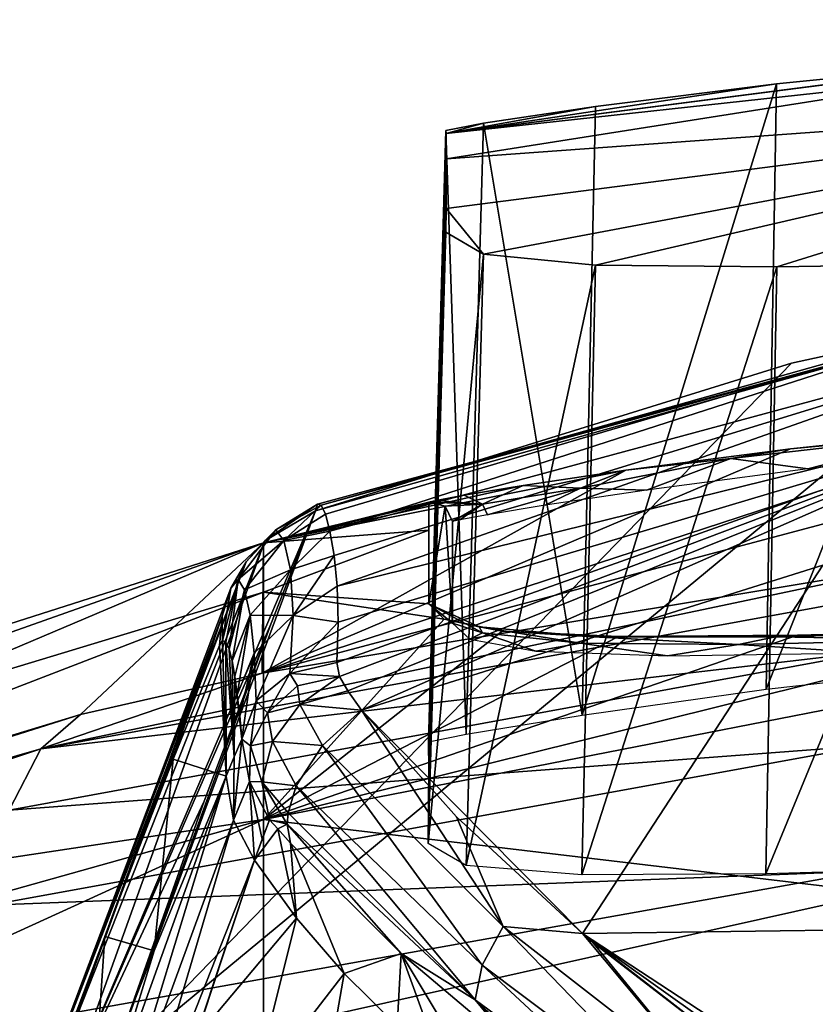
# Model space of a CAD drawing. Header units: millimetres. Extents: x -25 to 26, y -375 to 195.
# Tile 31 of 57: x -13 to -7, y 188 to 195. Entities that reach past the tile are written whole.
import ezdxf

# ---------------------------------------------------------------- set-up
doc = ezdxf.new("R2010")
doc.units = ezdxf.units.MM
doc.header["$LTSCALE"] = 20.092208
for name, color, linetype in [('100', 7, 'CONTINUOUS'), ('116', 7, 'CONTINUOUS'), ('12', 7, 'CONTINUOUS'), ('143', 7, 'CONTINUOUS'), ('144', 7, 'CONTINUOUS'), ('145', 7, 'CONTINUOUS'), ('206', 7, 'CONTINUOUS'), ('207', 7, 'CONTINUOUS'), ('208', 7, 'CONTINUOUS'), ('210', 7, 'CONTINUOUS'), ('25', 7, 'CONTINUOUS'), ('27', 7, 'CONTINUOUS'), ('40', 7, 'CONTINUOUS'), ('41', 7, 'CONTINUOUS'), ('42', 7, 'CONTINUOUS'), ('43', 7, 'CONTINUOUS'), ('58', 7, 'CONTINUOUS'), ('68', 7, 'CONTINUOUS'), ('69', 7, 'CONTINUOUS'), ('70', 7, 'CONTINUOUS'), ('71', 7, 'CONTINUOUS'), ('91', 7, 'CONTINUOUS')]:
    doc.layers.add(name, color=color, linetype=linetype)

msp = doc.modelspace()

# ---------------------------------------------------------------- linework, layer by layer
at = {"layer": '100', "color": 7, "linetype": 'CONTINUOUS', "true_color": 0xa2afbf}
for points in [[(-5.6925, 192.0815, 238.7657), (-11.4414, 190.2014, 251.4224), (-3.8494, 192.2197, 239.7421), (-5.6925, 192.0815, 238.7657)], [(-3.8494, 192.2197, 239.7421), (-11.4414, 190.2014, 251.4224), (-6.4978, 191.0221, 252.26), (-3.8494, 192.2197, 239.7421)], [(-7.4454, 191.8988, 237.2782), (-11.4414, 190.2014, 251.4224), (-5.6925, 192.0815, 238.7657), (-7.4454, 191.8988, 237.2782)], [(-8.6899, 191.7371, 235.6495), (-11.4414, 190.2014, 251.4224), (-7.4454, 191.8988, 237.2782), (-8.6899, 191.7371, 235.6495)], [(-11.4311, 191.1863, 235.0201), (-11.4414, 190.2014, 251.4224), (-8.6899, 191.7371, 235.6495), (-11.4311, 191.1863, 235.0201)], [(-9.4681, 191.6208, 234.0958), (-11.4311, 191.1863, 235.0201), (-8.6899, 191.7371, 235.6495), (-9.4681, 191.6208, 234.0958)], [(-9.913, 191.5474, 232.6791), (-11.4311, 191.1863, 235.0201), (-9.4681, 191.6208, 234.0958), (-9.913, 191.5474, 232.6791)], [(-10.1256, 191.5084, 231.4253), (-11.4311, 191.1863, 235.0201), (-9.913, 191.5474, 232.6791), (-10.1256, 191.5084, 231.4253)], [(-10.1815, 191.4943, 230.3617), (-11.4311, 191.1863, 235.0201), (-10.1256, 191.5084, 231.4253), (-10.1815, 191.4943, 230.3617)], [(-10.1815, 191.2819, 222.1066), (-11.4311, 191.1863, 235.0201), (-10.1815, 191.4943, 230.3617), (-10.1815, 191.2819, 222.1066)], [(-11.4311, 190.814, 218.6532), (-11.4311, 191.1863, 235.0201), (-10.1815, 191.2819, 222.1066), (-11.4311, 190.814, 218.6532)], [(-10.1815, 190.727, 213.8674), (-11.4311, 190.814, 218.6532), (-10.1815, 191.2819, 222.1066), (-10.1815, 190.727, 213.8674)], [(-12.8145, 189.889, 251.0987), (-11.4311, 191.1863, 235.0201), (-18.7513, 188.085, 249.1719), (-12.8145, 189.889, 251.0987)], [(-18.7513, 188.085, 249.1719), (-11.4311, 191.1863, 235.0201), (-18.751, 188.8519, 235.4837), (-18.7513, 188.085, 249.1719)], [(-18.751, 188.8519, 235.4837), (-11.4311, 191.1863, 235.0201), (-18.7509, 188.5969, 220.5282), (-18.751, 188.8519, 235.4837)], [(-11.4311, 191.1863, 235.0201), (-11.4311, 190.814, 218.6532), (-18.7509, 188.5969, 220.5282), (-11.4311, 191.1863, 235.0201)], [(-11.4414, 190.2014, 251.4224), (-11.4311, 191.1863, 235.0201), (-12.8145, 189.889, 251.0987), (-11.4414, 190.2014, 251.4224)], [(-11.4311, 190.814, 218.6532), (-11.4311, 189.0953, 202.3726), (-18.7509, 187.993, 212.5476), (-11.4311, 190.814, 218.6532)], [(-18.7509, 188.5969, 220.5282), (-11.4311, 190.814, 218.6532), (-18.7509, 187.993, 212.5476), (-18.7509, 188.5969, 220.5282)], [(-11.4311, 189.0953, 202.3726), (-11.4311, 190.814, 218.6532), (-10.0653, 190.6109, 212.3444), (-11.4311, 189.0953, 202.3726)], [(-10.0653, 190.6109, 212.3444), (-11.4311, 190.814, 218.6532), (-10.1815, 190.727, 213.8674), (-10.0653, 190.6109, 212.3444)], [(-9.6258, 190.5204, 210.5612), (-11.4311, 189.0953, 202.3726), (-10.0653, 190.6109, 212.3444), (-9.6258, 190.5204, 210.5612)], [(-11.4311, 189.0953, 202.3726), (-3.8439, 190.5785, 204.4582), (-3.8335, 188.1932, 190.576), (-11.4311, 189.0953, 202.3726)], [(-3.8439, 190.5785, 204.4582), (-11.4311, 189.0953, 202.3726), (-5.6399, 190.5329, 205.4103), (-3.8439, 190.5785, 204.4582)], [(-5.6399, 190.5329, 205.4103), (-11.4311, 189.0953, 202.3726), (-7.3924, 190.4887, 206.8866), (-5.6399, 190.5329, 205.4103)], [(-8.7458, 190.4787, 208.6741), (-11.4311, 189.0953, 202.3726), (-9.6258, 190.5204, 210.5612), (-8.7458, 190.4787, 208.6741)], [(-7.3924, 190.4887, 206.8866), (-11.4311, 189.0953, 202.3726), (-8.7458, 190.4787, 208.6741), (-7.3924, 190.4887, 206.8866)], [(-11.4311, 189.0953, 202.3726), (-11.4311, 186.0422, 186.2887), (-18.751, 185.7559, 196.3799), (-11.4311, 189.0953, 202.3726)], [(-18.7509, 187.993, 212.5476), (-11.4311, 189.0953, 202.3726), (-18.751, 187.0433, 204.4465), (-18.7509, 187.993, 212.5476)], [(-18.751, 187.0433, 204.4465), (-11.4311, 189.0953, 202.3726), (-18.751, 185.7559, 196.3799), (-18.751, 187.0433, 204.4465)], [(-11.4311, 186.0422, 186.2887), (-11.4311, 189.0953, 202.3726), (-3.8335, 188.1932, 190.576), (-11.4311, 186.0422, 186.2887)], [(-11.4311, 186.0422, 186.2887), (-3.8335, 188.1932, 190.576), (-3.8335, 184.829, 176.8749), (-11.4311, 186.0422, 186.2887)]]:
    msp.add_3dface(points, dxfattribs=at)
at = {"layer": '116', "color": 7, "linetype": 'CONTINUOUS', "true_color": 0xa2afbf}
for points in [[(-6.4978, 191.0221, 252.26), (-11.4414, 190.2014, 251.4224), (-13.1152, 189.6295, 252.3782), (-6.4978, 191.0221, 252.26)], [(-6.4978, 191.0221, 252.26), (-13.1152, 189.6295, 252.3782), (-6.6553, 190.8067, 253.6082), (-6.4978, 191.0221, 252.26)], [(-6.6553, 190.8067, 253.6082), (-13.1152, 189.6295, 252.3782), (-6.7801, 190.3699, 254.907), (-6.6553, 190.8067, 253.6082)], [(-13.1152, 189.6295, 252.3782), (-13.3549, 189.1659, 253.6137), (-6.7801, 190.3699, 254.907), (-13.1152, 189.6295, 252.3782)], [(-6.7801, 190.3699, 254.907), (-13.3549, 189.1659, 253.6137), (-6.8552, 189.6563, 256.0795), (-6.7801, 190.3699, 254.907)], [(-11.4414, 190.2014, 251.4224), (-12.8145, 189.889, 251.0987), (-13.1152, 189.6295, 252.3782), (-11.4414, 190.2014, 251.4224)], [(-12.8145, 189.889, 251.0987), (-18.7513, 188.085, 249.1719), (-18.7678, 188.0061, 249.8747), (-12.8145, 189.889, 251.0987)], [(-13.1152, 189.6295, 252.3782), (-12.8145, 189.889, 251.0987), (-18.7678, 188.0061, 249.8747), (-13.1152, 189.6295, 252.3782)], [(-13.3549, 189.1659, 253.6137), (-13.1152, 189.6295, 252.3782), (-18.8268, 187.7377, 251.1087), (-13.3549, 189.1659, 253.6137)], [(-18.8268, 187.7377, 251.1087), (-13.1152, 189.6295, 252.3782), (-18.7678, 188.0061, 249.8747), (-18.8268, 187.7377, 251.1087)], [(-13.3549, 189.1659, 253.6137), (-13.5019, 188.4482, 254.7358), (-6.8552, 189.6563, 256.0795), (-13.3549, 189.1659, 253.6137)], [(-6.8552, 189.6563, 256.0795), (-13.5019, 188.4482, 254.7358), (-6.8784, 188.7058, 257.0746), (-6.8552, 189.6563, 256.0795)], [(-13.5521, 187.5145, 255.6976), (-6.863, 187.6122, 257.9071), (-6.8784, 188.7058, 257.0746), (-13.5521, 187.5145, 255.6976)], [(-13.5019, 188.4482, 254.7358), (-13.5521, 187.5145, 255.6976), (-6.8784, 188.7058, 257.0746), (-13.5019, 188.4482, 254.7358)]]:
    msp.add_3dface(points, dxfattribs=at)
at = {"layer": '12', "color": 7, "linetype": 'CONTINUOUS', "true_color": 0xa2afbf}
for points in [[(-6.3744, 188.6326, 79.6368), (-12.5836, 187.248, 80.1484), (-5.7245, 192.9172, 99.0373), (-6.3744, 188.6326, 79.6368)], [(-5.7245, 192.9172, 99.0373), (-12.5836, 187.248, 80.1484), (-7.4387, 192.5452, 98.9991), (-5.7245, 192.9172, 99.0373)], [(-7.4387, 192.5452, 98.9991), (-12.5836, 187.248, 80.1484), (-11.038, 191.4298, 98.8764), (-7.4387, 192.5452, 98.9991)], [(-11.038, 191.4298, 98.8764), (-12.5836, 187.248, 80.1484), (-11.3764, 190.5721, 94.7557), (-11.038, 191.4298, 98.8764)], [(-11.3764, 190.5721, 94.7557), (-12.5836, 187.248, 80.1484), (-11.8808, 189.2343, 88.6401), (-11.3764, 190.5721, 94.7557)], [(-6.3744, 188.6326, 79.6368), (-7.172, 183.5342, 60.2421), (-12.5836, 187.248, 80.1484), (-6.3744, 188.6326, 79.6368)]]:
    msp.add_3dface(points, dxfattribs=at)
at = {"layer": '143', "color": 7, "linetype": 'CONTINUOUS', "true_color": 0xa2afbf}
for points in [[(-10.0653, 190.6109, 212.3444), (-10.1815, 190.727, 213.8674), (-9.801, 190.5521, 211.4621), (-10.0653, 190.6109, 212.3444)], [(-9.801, 190.5521, 211.4621), (-10.1815, 190.727, 213.8674), (-9.7749, 190.5063, 211.6493), (-9.801, 190.5521, 211.4621)], [(-9.7749, 190.5063, 211.6493), (-10.1815, 190.727, 213.8674), (-10.001, 190.5807, 213.8803), (-9.7749, 190.5063, 211.6493)], [(-9.6258, 190.5204, 210.5612), (-10.0653, 190.6109, 212.3444), (-9.801, 190.5521, 211.4621), (-9.6258, 190.5204, 210.5612)], [(-9.7749, 190.5063, 211.6493), (-10.001, 190.5807, 213.8803), (-9.8708, 190.4588, 212.2763), (-9.7749, 190.5063, 211.6493)], [(-9.3716, 190.3683, 210.3948), (-9.7749, 190.5063, 211.6493), (-9.8708, 190.4588, 212.2763), (-9.3716, 190.3683, 210.3948)], [(-8.939, 190.4775, 209.1904), (-9.6258, 190.5204, 210.5612), (-9.801, 190.5521, 211.4621), (-8.939, 190.4775, 209.1904)], [(-8.939, 190.4775, 209.1904), (-9.801, 190.5521, 211.4621), (-9.0335, 190.4291, 209.5324), (-8.939, 190.4775, 209.1904)], [(-9.0335, 190.4291, 209.5324), (-9.801, 190.5521, 211.4621), (-9.7749, 190.5063, 211.6493), (-9.0335, 190.4291, 209.5324)], [(-9.0335, 190.4291, 209.5324), (-9.7749, 190.5063, 211.6493), (-9.3716, 190.3683, 210.3948), (-9.0335, 190.4291, 209.5324)], [(-8.7458, 190.4787, 208.6741), (-9.6258, 190.5204, 210.5612), (-8.939, 190.4775, 209.1904), (-8.7458, 190.4787, 208.6741)], [(-5.7388, 190.5223, 205.5702), (-7.3924, 190.4887, 206.8866), (-7.5585, 190.4778, 207.1873), (-5.7388, 190.5223, 205.5702)], [(-5.7388, 190.5223, 205.5702), (-7.5585, 190.4778, 207.1873), (-6.2533, 190.4543, 206.0409), (-5.7388, 190.5223, 205.5702)], [(-5.6399, 190.5329, 205.4103), (-7.3924, 190.4887, 206.8866), (-5.7388, 190.5223, 205.5702), (-5.6399, 190.5329, 205.4103)], [(-7.8397, 190.4196, 207.6308), (-8.939, 190.4775, 209.1904), (-9.0335, 190.4291, 209.5324), (-7.8397, 190.4196, 207.6308)], [(-7.5585, 190.4778, 207.1873), (-8.7458, 190.4787, 208.6741), (-8.939, 190.4775, 209.1904), (-7.5585, 190.4778, 207.1873)], [(-7.5585, 190.4778, 207.1873), (-8.939, 190.4775, 209.1904), (-7.8397, 190.4196, 207.6308), (-7.5585, 190.4778, 207.1873)], [(-7.3924, 190.4887, 206.8866), (-8.7458, 190.4787, 208.6741), (-7.5585, 190.4778, 207.1873), (-7.3924, 190.4887, 206.8866)], [(-6.2533, 190.4543, 206.0409), (-7.5585, 190.4778, 207.1873), (-7.8397, 190.4196, 207.6308), (-6.2533, 190.4543, 206.0409)], [(-6.2533, 190.4543, 206.0409), (-7.8397, 190.4196, 207.6308), (-6.8623, 190.3551, 206.6083), (-6.2533, 190.4543, 206.0409)], [(-8.3754, 190.3336, 208.4207), (-9.0335, 190.4291, 209.5324), (-9.3716, 190.3683, 210.3948), (-8.3754, 190.3336, 208.4207)], [(-7.8397, 190.4196, 207.6308), (-9.0335, 190.4291, 209.5324), (-8.3754, 190.3336, 208.4207), (-7.8397, 190.4196, 207.6308)], [(-6.8623, 190.3551, 206.6083), (-7.8397, 190.4196, 207.6308), (-8.3754, 190.3336, 208.4207), (-6.8623, 190.3551, 206.6083)]]:
    msp.add_3dface(points, dxfattribs=at)
at = {"layer": '144', "color": 7, "linetype": 'CONTINUOUS', "true_color": 0xa2afbf}
for points in [[(-10.1815, 190.727, 213.8674), (-10.1815, 191.2819, 222.1066), (-10.1815, 191.4943, 230.3617), (-10.1815, 190.727, 213.8674)], [(-10.0563, 191.4638, 230.3619), (-10.1815, 190.727, 213.8674), (-10.1815, 191.4943, 230.3617), (-10.0563, 191.4638, 230.3619)], [(-10.001, 190.5807, 213.8803), (-10.1815, 190.727, 213.8674), (-10.0563, 191.4638, 230.3619), (-10.001, 190.5807, 213.8803)], [(-10.001, 191.3475, 230.3624), (-10.001, 190.5807, 213.8803), (-10.0563, 191.4638, 230.3619), (-10.001, 191.3475, 230.3624)], [(-10.001, 191.1352, 222.1134), (-10.001, 190.5807, 213.8803), (-10.001, 191.3475, 230.3624), (-10.001, 191.1352, 222.1134)]]:
    msp.add_3dface(points, dxfattribs=at)
at = {"layer": '145', "color": 7, "linetype": 'CONTINUOUS', "true_color": 0xa2afbf}
for points in [[(-7.4454, 191.8988, 237.2782), (-5.6925, 192.0815, 238.7657), (-6.3001, 192.0069, 238.2275), (-7.4454, 191.8988, 237.2782)], [(-7.8959, 191.8242, 236.6363), (-7.4454, 191.8988, 237.2782), (-6.3001, 192.0069, 238.2275), (-7.8959, 191.8242, 236.6363)], [(-7.8959, 191.8242, 236.6363), (-6.3001, 192.0069, 238.2275), (-7.3137, 191.7459, 237.1722), (-7.8959, 191.8242, 236.6363)], [(-7.3137, 191.7459, 237.1722), (-6.3001, 192.0069, 238.2275), (-5.5912, 191.927, 238.6362), (-7.3137, 191.7459, 237.1722)], [(-8.6899, 191.7371, 235.6495), (-7.4454, 191.8988, 237.2782), (-7.8959, 191.8242, 236.6363), (-8.6899, 191.7371, 235.6495)], [(-9.0342, 191.6001, 234.7043), (-8.6899, 191.7371, 235.6495), (-7.8959, 191.8242, 236.6363), (-9.0342, 191.6001, 234.7043)], [(-9.0342, 191.6001, 234.7043), (-7.8959, 191.8242, 236.6363), (-8.5356, 191.5859, 235.5685), (-9.0342, 191.6001, 234.7043)], [(-8.5356, 191.5859, 235.5685), (-7.8959, 191.8242, 236.6363), (-7.3137, 191.7459, 237.1722), (-8.5356, 191.5859, 235.5685)], [(-9.4681, 191.6208, 234.0958), (-8.6899, 191.7371, 235.6495), (-9.0342, 191.6001, 234.7043), (-9.4681, 191.6208, 234.0958)], [(-9.913, 191.5474, 232.6791), (-9.4681, 191.6208, 234.0958), (-9.775, 191.4805, 232.5901), (-9.913, 191.5474, 232.6791)], [(-9.775, 191.4805, 232.5901), (-9.4681, 191.6208, 234.0958), (-9.0342, 191.6001, 234.7043), (-9.775, 191.4805, 232.5901)], [(-9.775, 191.4805, 232.5901), (-9.0342, 191.6001, 234.7043), (-9.7372, 191.3989, 232.6442), (-9.775, 191.4805, 232.5901)], [(-9.7372, 191.3989, 232.6442), (-9.0342, 191.6001, 234.7043), (-9.3, 191.4711, 234.0387), (-9.7372, 191.3989, 232.6442)], [(-9.3, 191.4711, 234.0387), (-9.0342, 191.6001, 234.7043), (-8.5356, 191.5859, 235.5685), (-9.3, 191.4711, 234.0387)], [(-10.1815, 191.4943, 230.3617), (-10.1256, 191.5084, 231.4253), (-9.775, 191.4805, 232.5901), (-10.1815, 191.4943, 230.3617)], [(-10.0563, 191.4638, 230.3619), (-10.1815, 191.4943, 230.3617), (-9.775, 191.4805, 232.5901), (-10.0563, 191.4638, 230.3619)], [(-10.1256, 191.5084, 231.4253), (-9.913, 191.5474, 232.6791), (-9.775, 191.4805, 232.5901), (-10.1256, 191.5084, 231.4253)], [(-10.001, 191.3475, 230.3624), (-10.0563, 191.4638, 230.3619), (-9.775, 191.4805, 232.5901), (-10.001, 191.3475, 230.3624)], [(-10.001, 191.3475, 230.3624), (-9.775, 191.4805, 232.5901), (-9.946, 191.3608, 231.4097), (-10.001, 191.3475, 230.3624)], [(-9.946, 191.3608, 231.4097), (-9.775, 191.4805, 232.5901), (-9.7372, 191.3989, 232.6442), (-9.946, 191.3608, 231.4097)]]:
    msp.add_3dface(points, dxfattribs=at)
at = {"layer": '206', "color": 7, "linetype": 'CONTINUOUS', "true_color": 0x333333}
for points in [[(-10.0503, 194.2805, 228.0643), (-3.5825, 194.9854, 239.5811), (-3.3694, 195.1412, 228.0505), (-10.0503, 194.2805, 228.0643)], [(-10.0503, 194.2805, 228.0643), (-3.3694, 195.1412, 228.0505), (-10.0479, 194.0895, 221.9697), (-10.0503, 194.2805, 228.0643)], [(-10.0479, 194.0895, 221.9697), (-3.3694, 195.1412, 228.0505), (-3.3697, 194.5726, 215.8289), (-10.0479, 194.0895, 221.9697)], [(-5.7374, 194.8367, 238.451), (-3.5825, 194.9854, 239.5811), (-10.0503, 194.2805, 228.0643), (-5.7374, 194.8367, 238.451)], [(-7.5528, 194.6567, 236.8403), (-5.7374, 194.8367, 238.451), (-10.0503, 194.2805, 228.0643), (-7.5528, 194.6567, 236.8403)], [(-8.9208, 194.4848, 234.85), (-7.5528, 194.6567, 236.8403), (-10.0503, 194.2805, 228.0643), (-8.9208, 194.4848, 234.85)], [(-10.0509, 193.7142, 215.8952), (-10.0479, 194.0895, 221.9697), (-3.3697, 194.5726, 215.8289), (-10.0509, 193.7142, 215.8952)], [(-10.0509, 193.7142, 215.8952), (-3.3697, 194.5726, 215.8289), (-9.7679, 193.3689, 211.3561), (-10.0509, 193.7142, 215.8952)], [(-9.7679, 193.3689, 211.3561), (-3.3697, 194.5726, 215.8289), (-8.9196, 193.2861, 209.1029), (-9.7679, 193.3689, 211.3561)], [(-8.9196, 193.2861, 209.1029), (-3.3697, 194.5726, 215.8289), (-7.5493, 193.2725, 207.1045), (-8.9196, 193.2861, 209.1029)], [(-7.5493, 193.2725, 207.1045), (-3.3697, 194.5726, 215.8289), (-5.7316, 193.3022, 205.4846), (-7.5493, 193.2725, 207.1045)], [(-9.7675, 194.3581, 232.6006), (-8.9208, 194.4848, 234.85), (-10.0503, 194.2805, 228.0643), (-9.7675, 194.3581, 232.6006)], [(-10.0523, 194.3036, 230.2187), (-9.7675, 194.3581, 232.6006), (-10.0503, 194.2805, 228.0643), (-10.0523, 194.3036, 230.2187)], [(-10.0532, 193.5362, 213.7365), (-10.0509, 193.7142, 215.8952), (-9.7679, 193.3689, 211.3561), (-10.0532, 193.5362, 213.7365)]]:
    msp.add_3dface(points, dxfattribs=at)
at = {"layer": '207', "color": 7, "linetype": 'CONTINUOUS', "true_color": 0x333333}
for points in [[(-10.0523, 194.3036, 230.2187), (-10.0503, 194.2805, 228.0643), (-10.1845, 189.6836, 230.4268), (-10.0523, 194.3036, 230.2187)], [(-10.0503, 194.2805, 228.0643), (-10.0479, 194.0895, 221.9697), (-10.1845, 189.6836, 230.4268), (-10.0503, 194.2805, 228.0643)], [(-10.1845, 189.6836, 230.4268), (-10.0479, 194.0895, 221.9697), (-10.18, 189.4732, 222.1772), (-10.1845, 189.6836, 230.4268)], [(-10.0479, 194.0895, 221.9697), (-10.0509, 193.7142, 215.8952), (-10.18, 189.4732, 222.1772), (-10.0479, 194.0895, 221.9697)], [(-10.0509, 193.7142, 215.8952), (-10.0532, 193.5362, 213.7365), (-10.18, 189.4732, 222.1772), (-10.0509, 193.7142, 215.8952)], [(-10.18, 189.4732, 222.1772), (-10.0532, 193.5362, 213.7365), (-10.1854, 188.9155, 213.9446), (-10.18, 189.4732, 222.1772)]]:
    msp.add_3dface(points, dxfattribs=at)
at = {"layer": '208', "color": 7, "linetype": 'CONTINUOUS', "true_color": 0x333333}
for points in [[(-10.0532, 193.5362, 213.7365), (-9.7679, 193.3689, 211.3561), (-10.1854, 188.9155, 213.9446), (-10.0532, 193.5362, 213.7365)], [(-10.1854, 188.9155, 213.9446), (-9.7679, 193.3689, 211.3561), (-9.8993, 188.7494, 211.5452), (-10.1854, 188.9155, 213.9446)], [(-9.7679, 193.3689, 211.3561), (-8.9196, 193.2861, 209.1029), (-9.8993, 188.7494, 211.5452), (-9.7679, 193.3689, 211.3561)], [(-9.8993, 188.7494, 211.5452), (-8.9196, 193.2861, 209.1029), (-9.024, 188.6778, 209.2258), (-9.8993, 188.7494, 211.5452)], [(-8.9196, 193.2861, 209.1029), (-7.5493, 193.2725, 207.1045), (-9.024, 188.6778, 209.2258), (-8.9196, 193.2861, 209.1029)], [(-9.024, 188.6778, 209.2258), (-7.5493, 193.2725, 207.1045), (-7.6317, 188.6859, 207.2062), (-9.024, 188.6778, 209.2258)], [(-7.5493, 193.2725, 207.1045), (-5.7316, 193.3022, 205.4846), (-7.6317, 188.6859, 207.2062), (-7.5493, 193.2725, 207.1045)], [(-7.6317, 188.6859, 207.2062), (-5.7316, 193.3022, 205.4846), (-5.8117, 188.7391, 205.5869), (-7.6317, 188.6859, 207.2062)]]:
    msp.add_3dface(points, dxfattribs=at)
at = {"layer": '210', "color": 7, "linetype": 'CONTINUOUS', "true_color": 0x333333}
for points in [[(-5.7374, 194.8367, 238.451), (-7.5528, 194.6567, 236.8403), (-7.6299, 190.0815, 237.1572), (-5.7374, 194.8367, 238.451)], [(-5.8095, 190.285, 238.7648), (-5.7374, 194.8367, 238.451), (-7.6299, 190.0815, 237.1572), (-5.8095, 190.285, 238.7648)], [(-7.5528, 194.6567, 236.8403), (-8.9208, 194.4848, 234.85), (-9.0223, 189.8857, 235.1475), (-7.5528, 194.6567, 236.8403)], [(-7.6299, 190.0815, 237.1572), (-7.5528, 194.6567, 236.8403), (-9.0223, 189.8857, 235.1475), (-7.6299, 190.0815, 237.1572)], [(-8.9208, 194.4848, 234.85), (-9.7675, 194.3581, 232.6006), (-9.0223, 189.8857, 235.1475), (-8.9208, 194.4848, 234.85)], [(-10.0523, 194.3036, 230.2187), (-10.1845, 189.6836, 230.4268), (-9.8979, 189.7413, 232.8316), (-10.0523, 194.3036, 230.2187)], [(-9.7675, 194.3581, 232.6006), (-10.0523, 194.3036, 230.2187), (-9.8979, 189.7413, 232.8316), (-9.7675, 194.3581, 232.6006)], [(-9.0223, 189.8857, 235.1475), (-9.7675, 194.3581, 232.6006), (-9.8979, 189.7413, 232.8316), (-9.0223, 189.8857, 235.1475)]]:
    msp.add_3dface(points, dxfattribs=at)
at = {"layer": '25', "color": 7, "linetype": 'CONTINUOUS', "true_color": 0xa2afbf}
for points in [[(-11.1823, 188.3512, 99.8799), (-11.5004, 188.7891, 99.9533), (-11.9482, 187.4396, 93.8294), (-11.1823, 188.3512, 99.8799)], [(-11.5127, 187.0372, 93.8515), (-11.1823, 188.3512, 99.8799), (-11.9482, 187.4396, 93.8294), (-11.5127, 187.0372, 93.8515)], [(-10.8218, 187.9322, 99.8097), (-11.1823, 188.3512, 99.8799), (-11.5127, 187.0372, 93.8515), (-10.8218, 187.9322, 99.8097)], [(-11.0327, 186.7158, 93.8606), (-10.8218, 187.9322, 99.8097), (-11.5127, 187.0372, 93.8515), (-11.0327, 186.7158, 93.8606)], [(-10.4206, 187.5361, 99.7434), (-10.8218, 187.9322, 99.8097), (-11.0327, 186.7158, 93.8606), (-10.4206, 187.5361, 99.7434)]]:
    msp.add_3dface(points, dxfattribs=at)
at = {"layer": '27', "color": 7, "linetype": 'CONTINUOUS', "true_color": 0xa2afbf}
for points in [[(-11.4419, 188.9486, 100.7163), (-11.5004, 188.7891, 99.9533), (-11.3857, 189.0949, 101.4293), (-11.4419, 188.9486, 100.7163)], [(-11.3857, 189.0949, 101.4293), (-11.5004, 188.7891, 99.9533), (-11.3215, 189.0257, 101.5049), (-11.3857, 189.0949, 101.4293)], [(-11.5004, 188.7891, 99.9533), (-11.1823, 188.3512, 99.8799), (-11.3215, 189.0257, 101.5049), (-11.5004, 188.7891, 99.9533)], [(-11.1823, 188.3512, 99.8799), (-11.2261, 188.9179, 101.5905), (-11.3215, 189.0257, 101.5049), (-11.1823, 188.3512, 99.8799)], [(-11.1823, 188.3512, 99.8799), (-10.8218, 187.9322, 99.8097), (-11.2261, 188.9179, 101.5905), (-11.1823, 188.3512, 99.8799)], [(-11.2261, 188.9179, 101.5905), (-10.8218, 187.9322, 99.8097), (-10.3905, 188.0837, 102.2666), (-11.2261, 188.9179, 101.5905)], [(-10.8218, 187.9322, 99.8097), (-10.4206, 187.5361, 99.7434), (-10.3905, 188.0837, 102.2666), (-10.8218, 187.9322, 99.8097)], [(-10.4206, 187.5361, 99.7434), (-10.0873, 187.2502, 99.6955), (-10.3905, 188.0837, 102.2666), (-10.4206, 187.5361, 99.7434)], [(-10.0873, 187.2502, 99.6955), (-9.7235, 186.9739, 99.6493), (-10.3905, 188.0837, 102.2666), (-10.0873, 187.2502, 99.6955)], [(-10.3905, 188.0837, 102.2666), (-9.7235, 186.9739, 99.6493), (-9.4969, 187.3292, 102.8685), (-10.3905, 188.0837, 102.2666)]]:
    msp.add_3dface(points, dxfattribs=at)
at = {"layer": '40', "color": 7, "linetype": 'CONTINUOUS', "true_color": 0xa2afbf}
for points in [[(-11.7403, 190.4482, 99.4363), (-11.7647, 190.4116, 99.1467), (-11.7138, 189.4247, 99.8437), (-11.7403, 190.4482, 99.4363)], [(-11.715, 190.4377, 99.7406), (-11.7403, 190.4482, 99.4363), (-11.7138, 189.4247, 99.8437), (-11.715, 190.4377, 99.7406)], [(-11.691, 190.3837, 100.0329), (-11.715, 190.4377, 99.7406), (-11.6518, 189.5692, 100.5751), (-11.691, 190.3837, 100.0329)], [(-11.6518, 189.5692, 100.5751), (-11.715, 190.4377, 99.7406), (-11.7138, 189.4247, 99.8437), (-11.6518, 189.5692, 100.5751)], [(-11.7647, 190.4116, 99.1467), (-12.1134, 189.5513, 95.036), (-11.7138, 189.4247, 99.8437), (-11.7647, 190.4116, 99.1467)], [(-11.6688, 190.2945, 100.3072), (-11.691, 190.3837, 100.0329), (-11.6518, 189.5692, 100.5751), (-11.6688, 190.2945, 100.3072)], [(-11.6483, 190.1772, 100.5637), (-11.6688, 190.2945, 100.3072), (-11.6518, 189.5692, 100.5751), (-11.6483, 190.1772, 100.5637)], [(-11.5939, 189.7036, 101.2586), (-11.6483, 190.1772, 100.5637), (-11.6518, 189.5692, 100.5751), (-11.5939, 189.7036, 101.2586)], [(-11.6292, 190.0375, 100.8051), (-11.6483, 190.1772, 100.5637), (-11.5939, 189.7036, 101.2586), (-11.6292, 190.0375, 100.8051)], [(-11.6112, 189.8788, 101.0353), (-11.6292, 190.0375, 100.8051), (-11.5939, 189.7036, 101.2586), (-11.6112, 189.8788, 101.0353)], [(-12.1134, 189.5513, 95.036), (-12.6314, 188.2116, 88.9349), (-12.2582, 188.1048, 93.4236), (-12.1134, 189.5513, 95.036)], [(-11.7138, 189.4247, 99.8437), (-12.1134, 189.5513, 95.036), (-12.2582, 188.1048, 93.4236), (-11.7138, 189.4247, 99.8437)], [(-12.6314, 188.2116, 88.9349), (-13.3828, 186.1343, 80.0975), (-12.7158, 186.9458, 88.0326), (-12.6314, 188.2116, 88.9349)], [(-12.2582, 188.1048, 93.4236), (-12.6314, 188.2116, 88.9349), (-12.7158, 186.9458, 88.0326), (-12.2582, 188.1048, 93.4236)]]:
    msp.add_3dface(points, dxfattribs=at)
at = {"layer": '41', "color": 7, "linetype": 'CONTINUOUS', "true_color": 0xa2afbf}
for points in [[(-10.6911, 189.9233, 102.2342), (-9.0193, 188.2342, 103.5503), (-7.2026, 191.0183, 102.4387), (-10.6911, 189.9233, 102.2342)], [(-9.0193, 188.2342, 103.5503), (-4.5324, 188.2962, 104.2935), (-7.2026, 191.0183, 102.4387), (-9.0193, 188.2342, 103.5503)], [(-9.9714, 189.1169, 102.8663), (-9.0193, 188.2342, 103.5503), (-10.6911, 189.9233, 102.2342), (-9.9714, 189.1169, 102.8663)], [(-9.0193, 188.2342, 103.5503), (-5.3487, 185.8309, 105.3008), (-4.5324, 188.2962, 104.2935), (-9.0193, 188.2342, 103.5503)], [(-6.5418, 186.4706, 104.8545), (-5.3487, 185.8309, 105.3008), (-9.0193, 188.2342, 103.5503), (-6.5418, 186.4706, 104.8545)], [(-7.7688, 187.2652, 104.2795), (-6.5418, 186.4706, 104.8545), (-9.0193, 188.2342, 103.5503), (-7.7688, 187.2652, 104.2795)], [(-8.9408, 188.1679, 103.6011), (-7.7688, 187.2652, 104.2795), (-9.0193, 188.2342, 103.5503), (-8.9408, 188.1679, 103.6011)]]:
    msp.add_3dface(points, dxfattribs=at)
at = {"layer": '42', "color": 7, "linetype": 'CONTINUOUS', "true_color": 0xa2afbf}
for points in [[(-11.5939, 189.7036, 101.2586), (-11.6518, 189.5692, 100.5751), (-11.6576, 189.0911, 99.9053), (-11.5939, 189.7036, 101.2586)], [(-11.5939, 189.7036, 101.2586), (-11.6576, 189.0911, 99.9053), (-11.5375, 189.3825, 101.3483), (-11.5939, 189.7036, 101.2586)], [(-11.6518, 189.5692, 100.5751), (-11.7138, 189.4247, 99.8437), (-11.6576, 189.0911, 99.9053), (-11.6518, 189.5692, 100.5751)], [(-11.6576, 189.0911, 99.9053), (-11.5004, 188.7891, 99.9533), (-11.5375, 189.3825, 101.3483), (-11.6576, 189.0911, 99.9053)], [(-11.5004, 188.7891, 99.9533), (-11.4419, 188.9486, 100.7163), (-11.5375, 189.3825, 101.3483), (-11.5004, 188.7891, 99.9533)], [(-11.4419, 188.9486, 100.7163), (-11.3857, 189.0949, 101.4293), (-11.5375, 189.3825, 101.3483), (-11.4419, 188.9486, 100.7163)]]:
    msp.add_3dface(points, dxfattribs=at)
at = {"layer": '43', "color": 7, "linetype": 'CONTINUOUS', "true_color": 0xa2afbf}
for points in [[(-11.7138, 189.4247, 99.8437), (-12.2582, 188.1048, 93.4236), (-12.6875, 186.7139, 88.0825), (-11.7138, 189.4247, 99.8437)], [(-12.6092, 186.4924, 88.1259), (-11.7138, 189.4247, 99.8437), (-12.6875, 186.7139, 88.0825), (-12.6092, 186.4924, 88.1259)], [(-11.6576, 189.0911, 99.9053), (-11.7138, 189.4247, 99.8437), (-12.6092, 186.4924, 88.1259), (-11.6576, 189.0911, 99.9053)], [(-12.4845, 186.2916, 88.1606), (-11.6576, 189.0911, 99.9053), (-12.6092, 186.4924, 88.1259), (-12.4845, 186.2916, 88.1606)], [(-11.5004, 188.7891, 99.9533), (-11.6576, 189.0911, 99.9053), (-12.4845, 186.2916, 88.1606), (-11.5004, 188.7891, 99.9533)], [(-11.9659, 187.3749, 93.5506), (-11.5004, 188.7891, 99.9533), (-12.4845, 186.2916, 88.1606), (-11.9659, 187.3749, 93.5506)], [(-11.9482, 187.4396, 93.8294), (-11.5004, 188.7891, 99.9533), (-11.9659, 187.3749, 93.5506), (-11.9482, 187.4396, 93.8294)], [(-12.2582, 188.1048, 93.4236), (-12.7158, 186.9458, 88.0326), (-12.6875, 186.7139, 88.0825), (-12.2582, 188.1048, 93.4236)]]:
    msp.add_3dface(points, dxfattribs=at)
at = {"layer": '58', "color": 7, "linetype": 'CONTINUOUS', "true_color": 0xa2afbf}
for points in [[(-5.7245, 192.9172, 99.0373), (-7.4387, 192.5452, 98.9991), (-11.038, 191.4298, 98.8764), (-5.7245, 192.9172, 99.0373)], [(-5.7245, 192.9172, 99.0373), (-11.038, 191.4298, 98.8764), (-11.0234, 191.4801, 99.3082), (-5.7245, 192.9172, 99.0373)], [(-10.9962, 191.4729, 99.7639), (-5.7245, 192.9172, 99.0373), (-11.0234, 191.4801, 99.3082), (-10.9962, 191.4729, 99.7639)], [(-5.7245, 192.9172, 99.0373), (-10.9962, 191.4729, 99.7639), (-5.6949, 192.9607, 100.0466), (-5.7245, 192.9172, 99.0373)], [(-10.9962, 191.4729, 99.7639), (-10.9627, 191.4036, 100.2073), (-5.6949, 192.9607, 100.0466), (-10.9962, 191.4729, 99.7639)], [(-10.9627, 191.4036, 100.2073), (-10.9283, 191.2753, 100.6269), (-5.6949, 192.9607, 100.0466), (-10.9627, 191.4036, 100.2073)], [(-5.6949, 192.9607, 100.0466), (-10.9283, 191.2753, 100.6269), (-5.677, 192.6944, 101.0155), (-5.6949, 192.9607, 100.0466)], [(-10.9283, 191.2753, 100.6269), (-10.8976, 191.0925, 101.0156), (-5.677, 192.6944, 101.0155), (-10.9283, 191.2753, 100.6269)], [(-10.8976, 191.0925, 101.0156), (-10.8751, 190.861, 101.3672), (-5.677, 192.6944, 101.0155), (-10.8976, 191.0925, 101.0156)], [(-5.677, 192.6944, 101.0155), (-10.8751, 190.861, 101.3672), (-5.6037, 192.1561, 101.8611), (-5.677, 192.6944, 101.0155)], [(-10.8758, 190.2839, 101.9372), (-10.8556, 190.1769, 102.0234), (-5.6037, 192.1561, 101.8611), (-10.8758, 190.2839, 101.9372)], [(-10.8661, 190.5884, 101.6759), (-10.8758, 190.2839, 101.9372), (-5.6037, 192.1561, 101.8611), (-10.8661, 190.5884, 101.6759)], [(-10.8751, 190.861, 101.3672), (-10.8661, 190.5884, 101.6759), (-5.6037, 192.1561, 101.8611), (-10.8751, 190.861, 101.3672)], [(-10.8556, 190.1769, 102.0234), (-10.7928, 190.0678, 102.1175), (-5.6037, 192.1561, 101.8611), (-10.8556, 190.1769, 102.0234)], [(-10.7928, 190.0678, 102.1175), (-10.6911, 189.9233, 102.2342), (-5.6037, 192.1561, 101.8611), (-10.7928, 190.0678, 102.1175)], [(-10.6911, 189.9233, 102.2342), (-7.2026, 191.0183, 102.4387), (-5.6037, 192.1561, 101.8611), (-10.6911, 189.9233, 102.2342)]]:
    msp.add_3dface(points, dxfattribs=at)
at = {"layer": '68', "color": 7, "linetype": 'CONTINUOUS', "true_color": 0xa2afbf}
for points in [[(-9.6179, 188.2869, 103.298), (-10.6911, 189.9233, 102.2342), (-10.984, 189.6567, 102.2013), (-9.6179, 188.2869, 103.298)], [(-9.9714, 189.1169, 102.8663), (-10.6911, 189.9233, 102.2342), (-9.6179, 188.2869, 103.298), (-9.9714, 189.1169, 102.8663)], [(-11.1832, 189.3513, 102.0394), (-9.7765, 187.9957, 103.1669), (-10.984, 189.6567, 102.2013), (-11.1832, 189.3513, 102.0394)], [(-10.984, 189.6567, 102.2013), (-9.7765, 187.9957, 103.1669), (-9.6179, 188.2869, 103.298), (-10.984, 189.6567, 102.2013)], [(-11.2451, 189.1463, 101.8651), (-9.8316, 187.7323, 102.933), (-11.1832, 189.3513, 102.0394), (-11.2451, 189.1463, 101.8651)], [(-11.1832, 189.3513, 102.0394), (-9.8316, 187.7323, 102.933), (-9.7765, 187.9957, 103.1669), (-11.1832, 189.3513, 102.0394)], [(-11.2515, 189.0607, 101.7745), (-9.8316, 187.7323, 102.933), (-11.2451, 189.1463, 101.8651), (-11.2515, 189.0607, 101.7745)], [(-9.0193, 188.2342, 103.5503), (-9.9714, 189.1169, 102.8663), (-9.6179, 188.2869, 103.298), (-9.0193, 188.2342, 103.5503)], [(-11.2261, 188.9179, 101.5905), (-10.3905, 188.0837, 102.2666), (-11.2515, 189.0607, 101.7745), (-11.2261, 188.9179, 101.5905)], [(-11.2515, 189.0607, 101.7745), (-10.3905, 188.0837, 102.2666), (-9.8316, 187.7323, 102.933), (-11.2515, 189.0607, 101.7745)], [(-9.7765, 187.9957, 103.1669), (-8.1623, 186.7804, 104.1377), (-9.6179, 188.2869, 103.298), (-9.7765, 187.9957, 103.1669)], [(-9.0193, 188.2342, 103.5503), (-9.6179, 188.2869, 103.298), (-8.0322, 187.056, 104.2492), (-9.0193, 188.2342, 103.5503)], [(-9.6179, 188.2869, 103.298), (-8.1623, 186.7804, 104.1377), (-8.0322, 187.056, 104.2492), (-9.6179, 188.2869, 103.298)], [(-8.9408, 188.1679, 103.6011), (-9.0193, 188.2342, 103.5503), (-8.0322, 187.056, 104.2492), (-8.9408, 188.1679, 103.6011)], [(-7.7688, 187.2652, 104.2795), (-8.9408, 188.1679, 103.6011), (-8.0322, 187.056, 104.2492), (-7.7688, 187.2652, 104.2795)], [(-10.3905, 188.0837, 102.2666), (-9.4969, 187.3292, 102.8685), (-9.8316, 187.7323, 102.933), (-10.3905, 188.0837, 102.2666)], [(-9.8316, 187.7323, 102.933), (-8.2101, 186.5401, 103.9249), (-9.7765, 187.9957, 103.1669), (-9.8316, 187.7323, 102.933)], [(-9.7765, 187.9957, 103.1669), (-8.2101, 186.5401, 103.9249), (-8.1623, 186.7804, 104.1377), (-9.7765, 187.9957, 103.1669)], [(-9.4969, 187.3292, 102.8685), (-9.3151, 187.1878, 102.9794), (-9.8316, 187.7323, 102.933), (-9.4969, 187.3292, 102.8685)], [(-9.3151, 187.1878, 102.9794), (-8.9355, 186.9039, 103.1997), (-9.8316, 187.7323, 102.933), (-9.3151, 187.1878, 102.9794)], [(-9.8316, 187.7323, 102.933), (-8.9355, 186.9039, 103.1997), (-8.2101, 186.5401, 103.9249), (-9.8316, 187.7323, 102.933)]]:
    msp.add_3dface(points, dxfattribs=at)
at = {"layer": '69', "color": 7, "linetype": 'CONTINUOUS', "true_color": 0xa2afbf}
for points in [[(-10.7928, 190.0678, 102.1175), (-10.8556, 190.1769, 102.0234), (-11.1569, 189.966, 101.9794), (-10.7928, 190.0678, 102.1175)], [(-10.6911, 189.9233, 102.2342), (-10.7928, 190.0678, 102.1175), (-11.1569, 189.966, 101.9794), (-10.6911, 189.9233, 102.2342)], [(-11.3634, 189.6864, 101.851), (-10.984, 189.6567, 102.2013), (-11.1569, 189.966, 101.9794), (-11.3634, 189.6864, 101.851)], [(-10.984, 189.6567, 102.2013), (-10.6911, 189.9233, 102.2342), (-11.1569, 189.966, 101.9794), (-10.984, 189.6567, 102.2013)], [(-11.4437, 189.3806, 101.658), (-11.1832, 189.3513, 102.0394), (-11.3634, 189.6864, 101.851), (-11.4437, 189.3806, 101.658)], [(-11.1832, 189.3513, 102.0394), (-10.984, 189.6567, 102.2013), (-11.3634, 189.6864, 101.851), (-11.1832, 189.3513, 102.0394)], [(-11.3857, 189.0949, 101.4293), (-11.2515, 189.0607, 101.7745), (-11.4437, 189.3806, 101.658), (-11.3857, 189.0949, 101.4293)], [(-11.2515, 189.0607, 101.7745), (-11.2451, 189.1463, 101.8651), (-11.4437, 189.3806, 101.658), (-11.2515, 189.0607, 101.7745)], [(-11.2451, 189.1463, 101.8651), (-11.1832, 189.3513, 102.0394), (-11.4437, 189.3806, 101.658), (-11.2451, 189.1463, 101.8651)], [(-11.3857, 189.0949, 101.4293), (-11.3215, 189.0257, 101.5049), (-11.2515, 189.0607, 101.7745), (-11.3857, 189.0949, 101.4293)], [(-11.3215, 189.0257, 101.5049), (-11.2261, 188.9179, 101.5905), (-11.2515, 189.0607, 101.7745), (-11.3215, 189.0257, 101.5049)]]:
    msp.add_3dface(points, dxfattribs=at)
at = {"layer": '70', "color": 7, "linetype": 'CONTINUOUS', "true_color": 0xa2afbf}
for points in [[(-11.0234, 191.4801, 99.3082), (-11.038, 191.4298, 98.8764), (-11.4209, 191.203, 98.9535), (-11.0234, 191.4801, 99.3082)], [(-11.0234, 191.4801, 99.3082), (-11.4209, 191.203, 98.9535), (-11.3377, 191.2865, 99.5953), (-11.0234, 191.4801, 99.3082)], [(-10.9962, 191.4729, 99.7639), (-11.0234, 191.4801, 99.3082), (-11.3377, 191.2865, 99.5953), (-10.9962, 191.4729, 99.7639)], [(-10.9962, 191.4729, 99.7639), (-11.3377, 191.2865, 99.5953), (-11.2778, 191.2049, 100.2351), (-10.9962, 191.4729, 99.7639)], [(-10.9627, 191.4036, 100.2073), (-10.9962, 191.4729, 99.7639), (-11.2778, 191.2049, 100.2351), (-10.9627, 191.4036, 100.2073)], [(-10.9283, 191.2753, 100.6269), (-10.9627, 191.4036, 100.2073), (-11.2778, 191.2049, 100.2351), (-10.9283, 191.2753, 100.6269)], [(-11.5632, 191.0436, 98.998), (-11.6219, 190.909, 99.6142), (-11.3377, 191.2865, 99.5953), (-11.5632, 191.0436, 98.998)], [(-11.3377, 191.2865, 99.5953), (-11.6219, 190.909, 99.6142), (-11.2778, 191.2049, 100.2351), (-11.3377, 191.2865, 99.5953)], [(-11.4209, 191.203, 98.9535), (-11.5632, 191.0436, 98.998), (-11.3377, 191.2865, 99.5953), (-11.4209, 191.203, 98.9535)], [(-10.9283, 191.2753, 100.6269), (-11.2778, 191.2049, 100.2351), (-11.2275, 190.9845, 100.8345), (-10.9283, 191.2753, 100.6269)], [(-10.8976, 191.0925, 101.0156), (-10.9283, 191.2753, 100.6269), (-11.2275, 190.9845, 100.8345), (-10.8976, 191.0925, 101.0156)], [(-11.6219, 190.909, 99.6142), (-11.5743, 190.831, 100.1692), (-11.2778, 191.2049, 100.2351), (-11.6219, 190.909, 99.6142)], [(-11.2778, 191.2049, 100.2351), (-11.5743, 190.831, 100.1692), (-11.2275, 190.9845, 100.8345), (-11.2778, 191.2049, 100.2351)], [(-11.6773, 190.8437, 99.0489), (-11.6219, 190.909, 99.6142), (-11.5632, 191.0436, 98.998), (-11.6773, 190.8437, 99.0489)], [(-10.8976, 191.0925, 101.0156), (-11.2275, 190.9845, 100.8345), (-11.2071, 190.6377, 101.355), (-10.8976, 191.0925, 101.0156)], [(-10.8751, 190.861, 101.3672), (-10.8976, 191.0925, 101.0156), (-11.2071, 190.6377, 101.355), (-10.8751, 190.861, 101.3672)], [(-11.5743, 190.831, 100.1692), (-11.5323, 190.6399, 100.6843), (-11.2275, 190.9845, 100.8345), (-11.5743, 190.831, 100.1692)], [(-11.2275, 190.9845, 100.8345), (-11.5323, 190.6399, 100.6843), (-11.2071, 190.6377, 101.355), (-11.2275, 190.9845, 100.8345)], [(-11.7403, 190.4482, 99.4363), (-11.715, 190.4377, 99.7406), (-11.6219, 190.909, 99.6142), (-11.7403, 190.4482, 99.4363)], [(-11.6773, 190.8437, 99.0489), (-11.7403, 190.4482, 99.4363), (-11.6219, 190.909, 99.6142), (-11.6773, 190.8437, 99.0489)], [(-11.715, 190.4377, 99.7406), (-11.691, 190.3837, 100.0329), (-11.6219, 190.909, 99.6142), (-11.715, 190.4377, 99.7406)], [(-11.6219, 190.909, 99.6142), (-11.691, 190.3837, 100.0329), (-11.5743, 190.831, 100.1692), (-11.6219, 190.909, 99.6142)], [(-11.7437, 190.6324, 99.0985), (-11.7403, 190.4482, 99.4363), (-11.6773, 190.8437, 99.0489), (-11.7437, 190.6324, 99.0985)], [(-11.691, 190.3837, 100.0329), (-11.6688, 190.2945, 100.3072), (-11.5743, 190.831, 100.1692), (-11.691, 190.3837, 100.0329)], [(-11.5743, 190.831, 100.1692), (-11.6688, 190.2945, 100.3072), (-11.5323, 190.6399, 100.6843), (-11.5743, 190.831, 100.1692)], [(-10.8661, 190.5884, 101.6759), (-10.8751, 190.861, 101.3672), (-11.2071, 190.6377, 101.355), (-10.8661, 190.5884, 101.6759)], [(-11.7647, 190.4116, 99.1467), (-11.7403, 190.4482, 99.4363), (-11.7437, 190.6324, 99.0985), (-11.7647, 190.4116, 99.1467)], [(-11.6688, 190.2945, 100.3072), (-11.6483, 190.1772, 100.5637), (-11.5323, 190.6399, 100.6843), (-11.6688, 190.2945, 100.3072)], [(-11.6483, 190.1772, 100.5637), (-11.6292, 190.0375, 100.8051), (-11.5323, 190.6399, 100.6843), (-11.6483, 190.1772, 100.5637)], [(-11.5323, 190.6399, 100.6843), (-11.6292, 190.0375, 100.8051), (-11.5019, 190.353, 101.1386), (-11.5323, 190.6399, 100.6843)], [(-11.5323, 190.6399, 100.6843), (-11.5019, 190.353, 101.1386), (-11.2071, 190.6377, 101.355), (-11.5323, 190.6399, 100.6843)], [(-11.5019, 190.353, 101.1386), (-11.4872, 189.9937, 101.5221), (-11.2071, 190.6377, 101.355), (-11.5019, 190.353, 101.1386)], [(-11.2071, 190.6377, 101.355), (-11.4872, 189.9937, 101.5221), (-11.2324, 190.1996, 101.7629), (-11.2071, 190.6377, 101.355)], [(-10.8661, 190.5884, 101.6759), (-11.2071, 190.6377, 101.355), (-11.2324, 190.1996, 101.7629), (-10.8661, 190.5884, 101.6759)], [(-10.8758, 190.2839, 101.9372), (-10.8661, 190.5884, 101.6759), (-11.2324, 190.1996, 101.7629), (-10.8758, 190.2839, 101.9372)], [(-11.6292, 190.0375, 100.8051), (-11.6112, 189.8788, 101.0353), (-11.5019, 190.353, 101.1386), (-11.6292, 190.0375, 100.8051)], [(-11.6112, 189.8788, 101.0353), (-11.5939, 189.7036, 101.2586), (-11.5019, 190.353, 101.1386), (-11.6112, 189.8788, 101.0353)], [(-11.5019, 190.353, 101.1386), (-11.5939, 189.7036, 101.2586), (-11.4872, 189.9937, 101.5221), (-11.5019, 190.353, 101.1386)]]:
    msp.add_3dface(points, dxfattribs=at)
at = {"layer": '71', "color": 7, "linetype": 'CONTINUOUS', "true_color": 0xa2afbf}
for points in [[(-10.8556, 190.1769, 102.0234), (-10.8758, 190.2839, 101.9372), (-11.2324, 190.1996, 101.7629), (-10.8556, 190.1769, 102.0234)], [(-11.2324, 190.1996, 101.7629), (-11.4872, 189.9937, 101.5221), (-11.402, 189.9034, 101.7413), (-11.2324, 190.1996, 101.7629)], [(-11.2324, 190.1996, 101.7629), (-11.402, 189.9034, 101.7413), (-11.1739, 190.1056, 101.8886), (-11.2324, 190.1996, 101.7629)], [(-10.8556, 190.1769, 102.0234), (-11.2324, 190.1996, 101.7629), (-11.1739, 190.1056, 101.8886), (-10.8556, 190.1769, 102.0234)], [(-11.1569, 189.966, 101.9794), (-10.8556, 190.1769, 102.0234), (-11.1739, 190.1056, 101.8886), (-11.1569, 189.966, 101.9794)], [(-11.402, 189.9034, 101.7413), (-11.1569, 189.966, 101.9794), (-11.1739, 190.1056, 101.8886), (-11.402, 189.9034, 101.7413)], [(-11.4872, 189.9937, 101.5221), (-11.5939, 189.7036, 101.2586), (-11.5285, 189.6519, 101.5533), (-11.4872, 189.9937, 101.5221)], [(-11.4872, 189.9937, 101.5221), (-11.5285, 189.6519, 101.5533), (-11.402, 189.9034, 101.7413), (-11.4872, 189.9937, 101.5221)], [(-11.3634, 189.6864, 101.851), (-11.1569, 189.966, 101.9794), (-11.402, 189.9034, 101.7413), (-11.3634, 189.6864, 101.851)], [(-11.5285, 189.6519, 101.5533), (-11.3634, 189.6864, 101.851), (-11.402, 189.9034, 101.7413), (-11.5285, 189.6519, 101.5533)], [(-11.5939, 189.7036, 101.2586), (-11.5375, 189.3825, 101.3483), (-11.5285, 189.6519, 101.5533), (-11.5939, 189.7036, 101.2586)], [(-11.5375, 189.3825, 101.3483), (-11.4437, 189.3806, 101.658), (-11.5285, 189.6519, 101.5533), (-11.5375, 189.3825, 101.3483)], [(-11.4437, 189.3806, 101.658), (-11.3634, 189.6864, 101.851), (-11.5285, 189.6519, 101.5533), (-11.4437, 189.3806, 101.658)], [(-11.5375, 189.3825, 101.3483), (-11.3857, 189.0949, 101.4293), (-11.4437, 189.3806, 101.658), (-11.5375, 189.3825, 101.3483)]]:
    msp.add_3dface(points, dxfattribs=at)
at = {"layer": '91', "color": 7, "linetype": 'CONTINUOUS', "true_color": 0xa2afbf}
for points in [[(-11.038, 191.4298, 98.8764), (-11.3764, 190.5721, 94.7557), (-12.9353, 186.986, 79.743), (-11.038, 191.4298, 98.8764)], [(-11.4209, 191.203, 98.9535), (-11.038, 191.4298, 98.8764), (-12.9353, 186.986, 79.743), (-11.4209, 191.203, 98.9535)], [(-11.5632, 191.0436, 98.998), (-11.4209, 191.203, 98.9535), (-13.1829, 186.7489, 79.822), (-11.5632, 191.0436, 98.998)], [(-13.1829, 186.7489, 79.822), (-11.4209, 191.203, 98.9535), (-12.9353, 186.986, 79.743), (-13.1829, 186.7489, 79.822)], [(-11.6773, 190.8437, 99.0489), (-11.5632, 191.0436, 98.998), (-13.3402, 186.4466, 79.9093), (-11.6773, 190.8437, 99.0489)], [(-13.3402, 186.4466, 79.9093), (-11.5632, 191.0436, 98.998), (-13.1829, 186.7489, 79.822), (-13.3402, 186.4466, 79.9093)], [(-11.7437, 190.6324, 99.0985), (-11.6773, 190.8437, 99.0489), (-13.3402, 186.4466, 79.9093), (-11.7437, 190.6324, 99.0985)], [(-13.3828, 186.1343, 80.0975), (-12.6314, 188.2116, 88.9349), (-11.7437, 190.6324, 99.0985), (-13.3828, 186.1343, 80.0975)], [(-13.3828, 186.1343, 80.0975), (-11.7437, 190.6324, 99.0985), (-13.3402, 186.4466, 79.9093), (-13.3828, 186.1343, 80.0975)], [(-12.6314, 188.2116, 88.9349), (-12.1134, 189.5513, 95.036), (-11.7437, 190.6324, 99.0985), (-12.6314, 188.2116, 88.9349)], [(-12.1134, 189.5513, 95.036), (-11.7647, 190.4116, 99.1467), (-11.7437, 190.6324, 99.0985), (-12.1134, 189.5513, 95.036)], [(-11.3764, 190.5721, 94.7557), (-11.8808, 189.2343, 88.6401), (-12.9353, 186.986, 79.743), (-11.3764, 190.5721, 94.7557)], [(-11.8808, 189.2343, 88.6401), (-12.5836, 187.248, 80.1484), (-12.9353, 186.986, 79.743), (-11.8808, 189.2343, 88.6401)]]:
    msp.add_3dface(points, dxfattribs=at)

doc.saveas('drawing.dxf')
